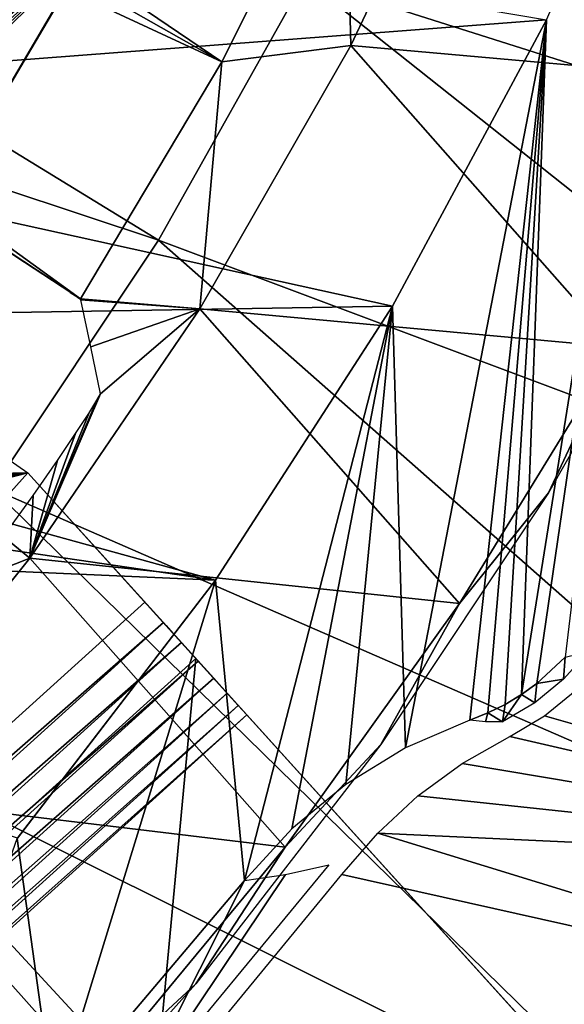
# Model space of a CAD drawing. Header units: millimetres. Extents: x -30.2 to 30.2, y -30.2 to 30.2.
# Tile 189 of 256: x 18.9 to 22.2, y -16.8 to -10.8. Entities that reach past the tile are written whole.
import ezdxf

# ---------------------------------------------------------------- set-up
doc = ezdxf.new("R2010")
doc.units = ezdxf.units.MM
doc.header["$LTSCALE"] = 52.148148
for name, color, linetype in [('106', 7, 'CONTINUOUS'), ('120', 7, 'CONTINUOUS'), ('147', 7, 'CONTINUOUS'), ('2', 7, 'CONTINUOUS'), ('20', 7, 'CONTINUOUS'), ('206', 7, 'CONTINUOUS'), ('207', 7, 'CONTINUOUS'), ('281', 7, 'CONTINUOUS'), ('283', 7, 'CONTINUOUS'), ('284', 7, 'CONTINUOUS'), ('285', 7, 'CONTINUOUS'), ('288', 7, 'CONTINUOUS'), ('32', 7, 'CONTINUOUS'), ('44', 7, 'CONTINUOUS'), ('65', 7, 'CONTINUOUS'), ('82', 7, 'CONTINUOUS'), ('96', 7, 'CONTINUOUS'), ('97', 7, 'CONTINUOUS')]:
    doc.layers.add(name, color=color, linetype=linetype)

msp = doc.modelspace()

# ---------------------------------------------------------------- linework, layer by layer
at = {"layer": '106', "color": 251, "linetype": 'Continuous', "true_color": 0x4c4c4c}
for points in [[(12.9138, -6.1256, -131.4064), (20.1605, -11.033, -122.7), (12.5977, -6.7519, -131.4064), (12.9138, -6.1256, -131.4064)], [(20.9123, -9.5315, -122.7), (20.1605, -11.033, -122.7), (12.9138, -6.1256, -131.4064), (20.9123, -9.5315, -122.7)], [(12.5977, -6.7519, -131.4064), (20.1605, -11.033, -122.7), (12.2512, -7.3619, -131.4064), (12.5977, -6.7519, -131.4064)], [(20.1605, -11.033, -122.7), (19.3011, -12.4756, -122.7), (12.2512, -7.3619, -131.4064), (20.1605, -11.033, -122.7)], [(12.2512, -7.3619, -131.4064), (19.3011, -12.4756, -122.7), (13.398, -8.5864, -129.7829), (12.2512, -7.3619, -131.4064)]]:
    msp.add_3dface(points, dxfattribs=at)
at = {"layer": '120', "color": 251, "linetype": 'Continuous', "true_color": 0x4c4c4c}
for points in [[(13.398, -8.5864, -129.7829), (19.3011, -12.4756, -122.7), (18.9601, -12.2526, -122.9477), (13.398, -8.5864, -129.7829)], [(18.8353, -12.171, -123.027), (13.398, -8.5864, -129.7829), (18.9601, -12.2526, -122.9477), (18.8353, -12.171, -123.027)], [(18.9601, -12.2526, -122.9477), (19.3011, -12.4756, -122.7), (19.0745, -12.3277, -122.8358), (18.9601, -12.2526, -122.9477)], [(19.0745, -12.3277, -122.8358), (19.3011, -12.4756, -122.7), (19.1701, -12.3909, -122.699), (19.0745, -12.3277, -122.8358)], [(19.3011, -12.4756, -122.7), (19.3018, -12.4786, -122.4522), (19.1701, -12.3909, -122.699), (19.3011, -12.4756, -122.7)], [(19.1701, -12.3909, -122.699), (19.3018, -12.4786, -122.4522), (19.2384, -12.4366, -122.5453), (19.1701, -12.3909, -122.699)], [(19.2384, -12.4366, -122.5453), (19.3018, -12.4786, -122.4522), (19.2823, -12.4668, -122.3717), (19.2384, -12.4366, -122.5453)], [(19.3018, -12.4786, -122.4522), (19.3025, -12.4819, -122.1778), (19.2823, -12.4668, -122.3717), (19.3018, -12.4786, -122.4522)]]:
    msp.add_3dface(points, dxfattribs=at)
at = {"layer": '147', "color": 251, "linetype": 'Continuous', "true_color": 0x4c4c4c}
for points in [[(22.1502, -13.6571, -46), (22.5651, -12.7692, -48.7), (23.0596, -12.0583, -46), (22.1502, -13.6571, -46)], [(21.6076, -14.33, -48.7), (22.5651, -12.7692, -48.7), (22.1502, -13.6571, -46), (21.6076, -14.33, -48.7)], [(21.129, -15.1893, -46), (21.6076, -14.33, -48.7), (22.1502, -13.6571, -46), (21.129, -15.1893, -46)], [(20.5473, -15.8133, -48.7), (21.6076, -14.33, -48.7), (21.129, -15.1893, -46), (20.5473, -15.8133, -48.7)], [(20.002, -16.6454, -46), (20.5473, -15.8133, -48.7), (21.129, -15.1893, -46), (20.002, -16.6454, -46)], [(19.385, -17.2176, -48.7), (20.5473, -15.8133, -48.7), (20.002, -16.6454, -46), (19.385, -17.2176, -48.7)], [(18.7749, -18.0182, -46), (19.385, -17.2176, -48.7), (20.002, -16.6454, -46), (18.7749, -18.0182, -46)]]:
    msp.add_3dface(points, dxfattribs=at)
at = {"layer": '2', "color": 251, "linetype": 'Continuous', "true_color": 0x4c4c4c}
for points in [[(20.6656, -10.5296, 6.367), (26.2237, -12.2932, 6.0125), (21.428, -8.8758, 6.367), (20.6656, -10.5296, 6.367)], [(26.2237, -12.2932, 6.0125), (27.0511, -10.3462, 6.0125), (21.428, -8.8758, 6.367), (26.2237, -12.2932, 6.0125)], [(19.7757, -12.1186, 6.367), (14.8338, -9.0902, 6.644), (14.0749, -10.226, 6.644), (19.7757, -12.1186, 6.367)], [(19.7757, -12.1186, 6.367), (20.6656, -10.5296, 6.367), (14.8338, -9.0902, 6.644), (19.7757, -12.1186, 6.367)], [(18.764, -13.6328, 6.367), (19.7757, -12.1186, 6.367), (14.0749, -10.226, 6.644), (18.764, -13.6328, 6.367)], [(19.7757, -12.1186, 6.367), (25.2564, -14.1746, 6.0125), (20.6656, -10.5296, 6.367), (19.7757, -12.1186, 6.367)], [(25.2564, -14.1746, 6.0125), (26.2237, -12.2932, 6.0125), (20.6656, -10.5296, 6.367), (25.2564, -14.1746, 6.0125)], [(18.764, -13.6328, 6.367), (24.1543, -15.9804, 6.0125), (19.7757, -12.1186, 6.367), (18.764, -13.6328, 6.367)], [(24.1543, -15.9804, 6.0125), (25.2564, -14.1746, 6.0125), (19.7757, -12.1186, 6.367), (24.1543, -15.9804, 6.0125)], [(17.6365, -15.063, 6.367), (22.9234, -17.7009, 6.0125), (18.764, -13.6328, 6.367), (17.6365, -15.063, 6.367)], [(22.9234, -17.7009, 6.0125), (24.1543, -15.9804, 6.0125), (18.764, -13.6328, 6.367), (22.9234, -17.7009, 6.0125)], [(16.4003, -16.4003, 6.367), (21.5702, -19.327, 6.0125), (17.6365, -15.063, 6.367), (16.4003, -16.4003, 6.367)], [(21.5702, -19.327, 6.0125), (22.9234, -17.7009, 6.0125), (17.6365, -15.063, 6.367), (21.5702, -19.327, 6.0125)], [(15.063, -17.6365, 6.367), (20.1019, -20.8499, 6.0125), (16.4003, -16.4003, 6.367), (15.063, -17.6365, 6.367)], [(20.1019, -20.8499, 6.0125), (21.5702, -19.327, 6.0125), (16.4003, -16.4003, 6.367), (20.1019, -20.8499, 6.0125)]]:
    msp.add_3dface(points, dxfattribs=at)
at = {"layer": '20', "color": 251, "linetype": 'Continuous', "true_color": 0x4c4c4c}
for points in [[(20.8126, -15.9203, -36.0965), (19.618, -17.371, -36.0965), (20.5478, -15.9809, -41.04), (20.8126, -15.9203, -36.0965)], [(19.618, -17.371, -36.0965), (20.2992, -16.0174, -46), (20.5478, -15.9809, -41.04), (19.618, -17.371, -36.0965)], [(19.1393, -17.3867, -46), (20.2992, -16.0174, -46), (19.618, -17.371, -36.0965), (19.1393, -17.3867, -46)]]:
    msp.add_3dface(points, dxfattribs=at)
at = {"layer": '206', "color": 251, "linetype": 'Continuous', "true_color": 0x4c4c4c}
for points in [[(20.1683, -8.6624, -121.7), (20.2244, -8.4702, -121.7), (14.0767, -14.2267, -121.7), (20.1683, -8.6624, -121.7)], [(20.2244, -8.4702, -121.7), (18.7499, -9.7665, -121.7), (14.0767, -14.2267, -121.7), (20.2244, -8.4702, -121.7)], [(19.3552, -10.3422, -121.7), (20.1683, -8.6624, -121.7), (13.6433, -15.0873, -121.7), (19.3552, -10.3422, -121.7)], [(13.6433, -15.0873, -121.7), (20.1683, -8.6624, -121.7), (13.8168, -14.8868, -121.7), (13.6433, -15.0873, -121.7)], [(13.8168, -14.8868, -121.7), (20.1683, -8.6624, -121.7), (13.947, -14.6773, -121.7), (13.8168, -14.8868, -121.7)], [(13.947, -14.6773, -121.7), (20.1683, -8.6624, -121.7), (14.0337, -14.4585, -121.7), (13.947, -14.6773, -121.7)], [(14.0337, -14.4585, -121.7), (20.1683, -8.6624, -121.7), (14.0767, -14.2267, -121.7), (14.0337, -14.4585, -121.7)], [(8.7872, -20.1093, -121.7), (19.3552, -10.3422, -121.7), (7.9304, -20.4629, -121.7), (8.7872, -20.1093, -121.7)], [(7.9304, -20.4629, -121.7), (19.3552, -10.3422, -121.7), (13.6433, -15.0873, -121.7), (7.9304, -20.4629, -121.7)], [(9.6285, -19.7212, -121.7), (19.3552, -10.3422, -121.7), (8.7872, -20.1093, -121.7), (9.6285, -19.7212, -121.7)], [(18.4256, -11.9236, -121.7), (19.3552, -10.3422, -121.7), (9.6285, -19.7212, -121.7), (18.4256, -11.9236, -121.7)]]:
    msp.add_3dface(points, dxfattribs=at)
at = {"layer": '207', "color": 251, "linetype": 'Continuous', "true_color": 0x4c4c4c}
for points in [[(19.3552, -10.3422, -121.7), (18.4256, -11.9236, -121.7), (19.3747, -10.316, -34.7), (19.3552, -10.3422, -121.7)], [(19.3747, -10.316, -34.7), (18.4256, -11.9236, -121.7), (18.4453, -11.8983, -34.7), (19.3747, -10.316, -34.7)]]:
    msp.add_3dface(points, dxfattribs=at)
at = {"layer": '281', "color": 25, "linetype": 'Continuous', "true_color": 0x996633}
for points in [[(14.433, -13.6355, -123.2), (13.281, -9.5619, -123.2), (18.98, -13.5342, -123.2), (14.433, -13.6355, -123.2)], [(12.276, -21.0299, -123.2), (14.3792, -14.7151, -123.2), (18.98, -13.5342, -123.2), (12.276, -21.0299, -123.2)], [(19.6931, -14.3227, -123.2), (12.276, -21.0299, -123.2), (18.98, -13.5342, -123.2), (19.6931, -14.3227, -123.2)], [(14.3792, -14.7151, -123.2), (14.4564, -14.4518, -123.2), (18.98, -13.5342, -123.2), (14.3792, -14.7151, -123.2)], [(14.4837, -13.9052, -123.2), (14.433, -13.6355, -123.2), (18.98, -13.5342, -123.2), (14.4837, -13.9052, -123.2)], [(14.4564, -14.4518, -123.2), (14.4916, -14.1796, -123.2), (18.98, -13.5342, -123.2), (14.4564, -14.4518, -123.2)], [(14.4916, -14.1796, -123.2), (14.4837, -13.9052, -123.2), (18.98, -13.5342, -123.2), (14.4916, -14.1796, -123.2)]]:
    msp.add_3dface(points, dxfattribs=at)
at = {"layer": '283', "color": 25, "linetype": 'Continuous', "true_color": 0x996633}
for points in [[(19.6931, -14.3227, -123.2), (18.98, -13.5342, -123.2), (20.1113, -14.7851, -122.9818), (19.6931, -14.3227, -123.2)], [(19.8214, -14.4646, -122.6619), (18.98, -13.5342, -123.2), (19.7585, -14.395, -122.6904), (19.8214, -14.4646, -122.6619)], [(18.98, -13.5342, -123.2), (19.8214, -14.4646, -122.6619), (20.3127, -15.0079, -122.5827), (18.98, -13.5342, -123.2)], [(19.7585, -14.395, -122.6904), (18.98, -13.5342, -123.2), (19.6931, -14.3227, -122.7), (19.7585, -14.395, -122.6904)], [(19.6931, -14.3227, -122.7), (18.98, -13.5342, -123.2), (18.98, -13.5342, -122.7), (19.6931, -14.3227, -122.7)], [(20.1113, -14.7851, -122.9818), (18.98, -13.5342, -123.2), (20.1932, -14.8757, -122.8663), (20.1113, -14.7851, -122.9818)], [(20.1932, -14.8757, -122.8663), (18.98, -13.5342, -123.2), (20.261, -14.9507, -122.732), (20.1932, -14.8757, -122.8663)], [(20.261, -14.9507, -122.732), (18.98, -13.5342, -123.2), (20.3127, -15.0079, -122.5827), (20.261, -14.9507, -122.732)], [(19.8054, -14.4469, -123.1859), (19.6931, -14.3227, -123.2), (20.0175, -14.6814, -123.0752), (19.8054, -14.4469, -123.1859)], [(20.0175, -14.6814, -123.0752), (19.6931, -14.3227, -123.2), (20.1113, -14.7851, -122.9818), (20.0175, -14.6814, -123.0752)], [(19.9146, -14.5676, -123.1439), (19.8054, -14.4469, -123.1859), (20.0175, -14.6814, -123.0752), (19.9146, -14.5676, -123.1439)], [(19.8214, -14.4646, -122.6619), (19.8794, -14.5287, -122.6157), (20.3127, -15.0079, -122.5827), (19.8214, -14.4646, -122.6619)], [(19.8794, -14.5287, -122.6157), (19.9302, -14.5849, -122.5536), (20.3127, -15.0079, -122.5827), (19.8794, -14.5287, -122.6157)], [(19.9302, -14.5849, -122.5536), (19.9719, -14.631, -122.4778), (20.3127, -15.0079, -122.5827), (19.9302, -14.5849, -122.5536)], [(19.9719, -14.631, -122.4778), (20.0029, -14.6653, -122.3913), (20.3127, -15.0079, -122.5827), (19.9719, -14.631, -122.4778)], [(20.0029, -14.6653, -122.3913), (26.1548, -21.4683, -100.2479), (26.4647, -21.8109, -100.4393), (20.0029, -14.6653, -122.3913)], [(20.3127, -15.0079, -122.5827), (20.0029, -14.6653, -122.3913), (26.4647, -21.8109, -100.4393), (20.3127, -15.0079, -122.5827)]]:
    msp.add_3dface(points, dxfattribs=at)
at = {"layer": '284', "color": 25, "linetype": 'Continuous', "true_color": 0x996633}
for points in [[(12.276, -21.0299, -123.2), (19.6931, -14.3227, -123.2), (19.8054, -14.4469, -123.1859), (12.276, -21.0299, -123.2)], [(12.3883, -21.1541, -123.1859), (12.276, -21.0299, -123.2), (19.8054, -14.4469, -123.1859), (12.3883, -21.1541, -123.1859)], [(12.3883, -21.1541, -123.1859), (19.8054, -14.4469, -123.1859), (19.9146, -14.5676, -123.1439), (12.3883, -21.1541, -123.1859)], [(12.4975, -21.2748, -123.1439), (12.3883, -21.1541, -123.1859), (19.9146, -14.5676, -123.1439), (12.4975, -21.2748, -123.1439)], [(12.4975, -21.2748, -123.1439), (19.9146, -14.5676, -123.1439), (20.0175, -14.6814, -123.0752), (12.4975, -21.2748, -123.1439)], [(12.6004, -21.3887, -123.0752), (12.4975, -21.2748, -123.1439), (20.0175, -14.6814, -123.0752), (12.6004, -21.3887, -123.0752)], [(12.6004, -21.3887, -123.0752), (20.0175, -14.6814, -123.0752), (20.1113, -14.7851, -122.9818), (12.6004, -21.3887, -123.0752)], [(12.6942, -21.4923, -122.9818), (12.6004, -21.3887, -123.0752), (20.1113, -14.7851, -122.9818), (12.6942, -21.4923, -122.9818)], [(12.6942, -21.4923, -122.9818), (20.1113, -14.7851, -122.9818), (20.1932, -14.8757, -122.8663), (12.6942, -21.4923, -122.9818)], [(12.7761, -21.5829, -122.8663), (12.6942, -21.4923, -122.9818), (20.1932, -14.8757, -122.8663), (12.7761, -21.5829, -122.8663)], [(12.7761, -21.5829, -122.8663), (20.1932, -14.8757, -122.8663), (20.261, -14.9507, -122.732), (12.7761, -21.5829, -122.8663)], [(12.8439, -21.6579, -122.732), (12.7761, -21.5829, -122.8663), (20.261, -14.9507, -122.732), (12.8439, -21.6579, -122.732)], [(12.8439, -21.6579, -122.732), (20.261, -14.9507, -122.732), (20.3127, -15.0079, -122.5827), (12.8439, -21.6579, -122.732)], [(12.8957, -21.7151, -122.5827), (12.8439, -21.6579, -122.732), (20.3127, -15.0079, -122.5827), (12.8957, -21.7151, -122.5827)]]:
    msp.add_3dface(points, dxfattribs=at)
at = {"layer": '285', "color": 25, "linetype": 'Continuous', "true_color": 0x996633}
msp.add_3dface([(12.8957, -21.7151, -122.5827), (20.3127, -15.0079, -122.5827), (26.4647, -21.8109, -100.4393), (12.8957, -21.7151, -122.5827)], dxfattribs=at)
at = {"layer": '288', "color": 25, "linetype": 'Continuous', "true_color": 0x996633}
for points in [[(12.5858, -21.3725, -122.3913), (18.7378, -28.1755, -100.2479), (20.0029, -14.6653, -122.3913), (12.5858, -21.3725, -122.3913)], [(18.7378, -28.1755, -100.2479), (26.1548, -21.4683, -100.2479), (20.0029, -14.6653, -122.3913), (18.7378, -28.1755, -100.2479)]]:
    msp.add_3dface(points, dxfattribs=at)
at = {"layer": '32', "color": 251, "linetype": 'Continuous', "true_color": 0x4c4c4c}
for points in [[(22.079, -14.8172, -46), (21.9849, -14.8852, -46), (22.9334, -8.958, -46), (22.079, -14.8172, -46)], [(22.9334, -8.958, -46), (21.9849, -14.8852, -46), (22.1373, -10.7764, -46), (22.9334, -8.958, -46)], [(22.2503, -14.6579, -46), (22.079, -14.8172, -46), (22.9334, -8.958, -46), (22.2503, -14.6579, -46)], [(22.1373, -10.7764, -46), (21.278, -15.2097, -46), (21.1991, -12.5211, -46), (22.1373, -10.7764, -46)], [(21.6704, -15.0409, -46), (21.278, -15.2097, -46), (22.1373, -10.7764, -46), (21.6704, -15.0409, -46)], [(21.7808, -14.9969, -46), (21.6704, -15.0409, -46), (22.1373, -10.7764, -46), (21.7808, -14.9969, -46)], [(21.8856, -14.945, -46), (21.7808, -14.9969, -46), (22.1373, -10.7764, -46), (21.8856, -14.945, -46)], [(21.9849, -14.8852, -46), (21.8856, -14.945, -46), (22.1373, -10.7764, -46), (21.9849, -14.8852, -46)], [(21.1991, -12.5211, -46), (20.2992, -16.0174, -46), (20.1224, -14.1874, -46), (21.1991, -12.5211, -46)], [(20.5868, -15.702, -46), (20.2992, -16.0174, -46), (21.1991, -12.5211, -46), (20.5868, -15.702, -46)], [(20.9149, -15.4314, -46), (20.5868, -15.702, -46), (21.1991, -12.5211, -46), (20.9149, -15.4314, -46)], [(21.278, -15.2097, -46), (20.9149, -15.4314, -46), (21.1991, -12.5211, -46), (21.278, -15.2097, -46)], [(20.1224, -14.1874, -46), (19.1393, -17.3867, -46), (18.9156, -15.7601, -46), (20.1224, -14.1874, -46)], [(20.2992, -16.0174, -46), (19.1393, -17.3867, -46), (20.1224, -14.1874, -46), (20.2992, -16.0174, -46)], [(19.1393, -17.3867, -46), (17.8909, -18.6689, -46), (18.9156, -15.7601, -46), (19.1393, -17.3867, -46)]]:
    msp.add_3dface(points, dxfattribs=at)
at = {"layer": '44', "color": 251, "linetype": 'Continuous', "true_color": 0x4c4c4c}
for points in [[(22.241, -14.7911, -36.0991), (22.2503, -14.6579, -46), (22.393, -14.6222, -36.0991), (22.241, -14.7911, -36.0991)], [(22.079, -14.8172, -46), (22.2503, -14.6579, -46), (22.241, -14.7911, -36.0991), (22.079, -14.8172, -46)], [(22.0653, -14.935, -36.0991), (22.079, -14.8172, -46), (22.241, -14.7911, -36.0991), (22.0653, -14.935, -36.0991)], [(21.9849, -14.8852, -46), (22.079, -14.8172, -46), (22.0653, -14.935, -36.0991), (21.9849, -14.8852, -46)], [(21.8856, -14.945, -46), (21.9849, -14.8852, -46), (21.8698, -15.0508, -36.0991), (21.8856, -14.945, -46)], [(21.8698, -15.0508, -36.0991), (21.9849, -14.8852, -46), (22.0653, -14.935, -36.0991), (21.8698, -15.0508, -36.0991)], [(21.7808, -14.9969, -46), (21.8856, -14.945, -46), (21.8698, -15.0508, -36.0991), (21.7808, -14.9969, -46)], [(21.6704, -15.0409, -46), (21.7808, -14.9969, -46), (21.7664, -15.0509, -40.9979), (21.6704, -15.0409, -46)], [(21.7664, -15.0509, -40.9979), (21.7808, -14.9969, -46), (21.8698, -15.0508, -36.0991), (21.7664, -15.0509, -40.9979)]]:
    msp.add_3dface(points, dxfattribs=at)
at = {"layer": '65', "color": 251, "linetype": 'Continuous', "true_color": 0x4c4c4c}
for points in [[(22.1249, -15.015, -36), (22.3109, -14.8627, -36), (25.3065, -15.9239, -36), (22.1249, -15.015, -36)], [(21.9141, -15.1405, -36), (22.1249, -15.015, -36), (25.3065, -15.9239, -36), (21.9141, -15.1405, -36)], [(21.6236, -15.3053, -36), (21.9141, -15.1405, -36), (25.3065, -15.9239, -36), (21.6236, -15.3053, -36)], [(21.3546, -15.5019, -36), (21.6236, -15.3053, -36), (25.3065, -15.9239, -36), (21.3546, -15.5019, -36)], [(21.1098, -15.7279, -36), (21.3546, -15.5019, -36), (25.3065, -15.9239, -36), (21.1098, -15.7279, -36)], [(20.8919, -15.981, -36), (21.1098, -15.7279, -36), (24.7099, -16.8347, -36), (20.8919, -15.981, -36)], [(24.7099, -16.8347, -36), (21.1098, -15.7279, -36), (25.3065, -15.9239, -36), (24.7099, -16.8347, -36)], [(19.6912, -17.439, -36), (20.8919, -15.981, -36), (24.7099, -16.8347, -36), (19.6912, -17.439, -36)]]:
    msp.add_3dface(points, dxfattribs=at)
at = {"layer": '82', "color": 251, "linetype": 'Continuous', "true_color": 0x4c4c4c}
for points in [[(15.5589, -11.2783, -30), (16.5134, -9.8279, -30), (22.1372, -10.7763, -30), (15.5589, -11.2783, -30)], [(21.1995, -12.5206, -30), (15.5589, -11.2783, -30), (22.1372, -10.7763, -30), (21.1995, -12.5206, -30)], [(14.4811, -12.6324, -30), (15.5589, -11.2783, -30), (21.1995, -12.5206, -30), (14.4811, -12.6324, -30)], [(20.1218, -14.188, -30), (14.4811, -12.6324, -30), (21.1995, -12.5206, -30), (20.1218, -14.188, -30)], [(13.8948, -13.2744, -30), (14.4811, -12.6324, -30), (20.1218, -14.188, -30), (13.8948, -13.2744, -30)], [(13.2807, -13.889, -30), (13.8948, -13.2744, -30), (20.1218, -14.188, -30), (13.2807, -13.889, -30)], [(18.9164, -15.7592, -30), (13.2807, -13.889, -30), (20.1218, -14.188, -30), (18.9164, -15.7592, -30)]]:
    msp.add_3dface(points, dxfattribs=at)
at = {"layer": '96', "color": 251, "linetype": 'Continuous', "true_color": 0x4c4c4c}
for points in [[(21.7322, -9.2727, -48.7), (20.9455, -10.9335, -48.7), (20.9123, -9.5315, -122.7), (21.7322, -9.2727, -48.7)], [(20.9123, -9.5315, -122.7), (20.9455, -10.9335, -48.7), (20.1605, -11.033, -122.7), (20.9123, -9.5315, -122.7)], [(20.9455, -10.9335, -48.7), (20.0272, -12.5365, -48.7), (20.1605, -11.033, -122.7), (20.9455, -10.9335, -48.7)], [(20.1605, -11.033, -122.7), (20.0272, -12.5365, -48.7), (19.3011, -12.4756, -122.7), (20.1605, -11.033, -122.7)], [(19.3011, -12.4756, -122.7), (20.0272, -12.5365, -48.7), (19.3018, -12.4786, -122.4522), (19.3011, -12.4756, -122.7)], [(19.3018, -12.4786, -122.4522), (20.0272, -12.5365, -48.7), (19.3025, -12.4819, -122.1778), (19.3018, -12.4786, -122.4522)], [(19.3025, -12.4819, -122.1778), (20.0272, -12.5365, -48.7), (19.3632, -12.7681, -98.4217), (19.3025, -12.4819, -122.1778)], [(20.0272, -12.5365, -48.7), (18.9926, -14.0553, -48.7), (19.4224, -13.0531, -74.6738), (20.0272, -12.5365, -48.7)], [(19.4224, -13.0531, -74.6738), (19.3632, -12.7681, -98.4217), (20.0272, -12.5365, -48.7), (19.4224, -13.0531, -74.6738)], [(19.4224, -13.0531, -74.6738), (18.9926, -14.0553, -48.7), (19.4008, -13.0922, -74.2266), (19.4224, -13.0531, -74.6738)], [(19.4008, -13.0922, -74.2266), (18.9926, -14.0553, -48.7), (19.3503, -13.1732, -73.8096), (19.4008, -13.0922, -74.2266)], [(19.3503, -13.1732, -73.8096), (18.9926, -14.0553, -48.7), (19.2704, -13.2958, -73.423), (19.3503, -13.1732, -73.8096)], [(19.2704, -13.2958, -73.423), (18.9926, -14.0553, -48.7), (19.1596, -13.4603, -73.0656), (19.2704, -13.2958, -73.423)], [(19.1596, -13.4603, -73.0656), (18.9926, -14.0553, -48.7), (19.012, -13.673, -72.7287), (19.1596, -13.4603, -73.0656)], [(19.012, -13.673, -72.7287), (18.9926, -14.0553, -48.7), (18.8327, -13.9234, -72.4241), (19.012, -13.673, -72.7287)], [(18.8327, -13.9234, -72.4241), (18.9926, -14.0553, -48.7), (18.6304, -14.1967, -72.1687), (18.8327, -13.9234, -72.4241)], [(18.9926, -14.0553, -48.7), (17.8426, -15.4881, -48.7), (18.6304, -14.1967, -72.1687), (18.9926, -14.0553, -48.7)]]:
    msp.add_3dface(points, dxfattribs=at)
at = {"layer": '97', "color": 251, "linetype": 'Continuous', "true_color": 0x4c4c4c}
for points in [[(21.7322, -9.2727, -48.7), (22.3864, -7.5559, -48.7), (23.4069, -11.1519, -48.7), (21.7322, -9.2727, -48.7)], [(20.9455, -10.9335, -48.7), (21.7322, -9.2727, -48.7), (23.4069, -11.1519, -48.7), (20.9455, -10.9335, -48.7)], [(20.0272, -12.5365, -48.7), (20.9455, -10.9335, -48.7), (22.5651, -12.7692, -48.7), (20.0272, -12.5365, -48.7)], [(22.5651, -12.7692, -48.7), (20.9455, -10.9335, -48.7), (23.4069, -11.1519, -48.7), (22.5651, -12.7692, -48.7)], [(18.9926, -14.0553, -48.7), (20.0272, -12.5365, -48.7), (21.6076, -14.33, -48.7), (18.9926, -14.0553, -48.7)], [(21.6076, -14.33, -48.7), (20.0272, -12.5365, -48.7), (22.5651, -12.7692, -48.7), (21.6076, -14.33, -48.7)], [(17.8426, -15.4881, -48.7), (18.9926, -14.0553, -48.7), (20.5473, -15.8133, -48.7), (17.8426, -15.4881, -48.7)], [(20.5473, -15.8133, -48.7), (18.9926, -14.0553, -48.7), (21.6076, -14.33, -48.7), (20.5473, -15.8133, -48.7)], [(18.1191, -18.5459, -48.7), (17.8426, -15.4881, -48.7), (19.385, -17.2176, -48.7), (18.1191, -18.5459, -48.7)], [(19.385, -17.2176, -48.7), (17.8426, -15.4881, -48.7), (20.5473, -15.8133, -48.7), (19.385, -17.2176, -48.7)]]:
    msp.add_3dface(points, dxfattribs=at)

doc.saveas('drawing.dxf')
